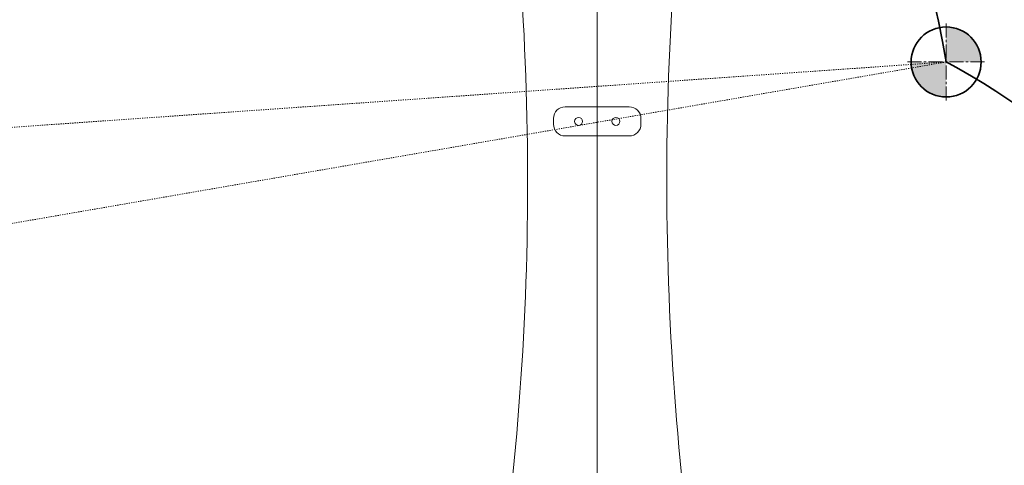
# Model space of a CAD drawing. Header units: millimetres. Extents: x 14751 to 23661, y -2885 to 3415.
# Tile 5 of 19: x 16669 to 17513, y 1099 to 1481. Entities that reach past the tile are written whole.
import ezdxf

# ---------------------------------------------------------------- set-up
doc = ezdxf.new("R2010")
doc.units = ezdxf.units.MM
doc.header["$PDSIZE"] = -5
doc.linetypes.add('点画线', pattern=[18, 12, -2, 2, -2])
doc.linetypes.add('虚线', pattern=[2, 1, -1])
doc.layers.get('0').update_dxf_attribs({"lineweight": 35})
for name, color, linetype, lineweight in [('中心线层', 1, '点画线', 18), ('尺寸线层', 7, 'Continuous', 18), ('粗实线层', 7, 'Continuous', 35), ('细实线层', 7, 'Continuous', 18), ('虚线层', 6, '虚线', 18)]:
    doc.layers.add(name, color=color, linetype=linetype, lineweight=lineweight)
doc.styles.add('标准', font='txt', dxfattribs={"width": 0.667})
doc.dimstyles.new('标准', dxfattribs={"dimscale": 30, "dimtxt": 3.5, "dimasz": 4, "dimexe": 2, "dimexo": 0, "dimtad": 1, "dimdsep": 46, "dimtxsty": '标准', "dimblk": '_CAXARROW', "dimcen": 0, "dimdle": 6, "dimazin": 2, "dimtfac": 0.7071067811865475, "dimtdec": 3, "dimtmove": 2, "dimatfit": 3, "dimfxl": 1, "dimfrac": 2, "dimtolj": 1, "dimarcsym": 1})

# ---------------------------------------------------------------- blocks, each defined once
blk = doc.blocks.new('3214324')
at = {"layer": '虚线层', "color": 3}
blk.add_line((0, 0), (984, 100.0000000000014), dxfattribs=at)
at = {"layer": '虚线层', "color": 1}
blk.add_line((984, 100.0000000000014), (-1.364242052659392e-11, 99.99999999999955), dxfattribs=at)
blk = doc.blocks.new('231234r32')
at = {"layer": '粗实线层'}
h = blk.add_hatch(color=256, dxfattribs=at)
edge = h.paths.add_edge_path(flags=0)
edge.add_arc((-1.501554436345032e-10, -1.482263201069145e-10), 29.99999999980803, 200.27844975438, 246.4693637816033, ccw=False)
edge.add_arc((-3.996802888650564e-11, 1.609743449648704e-10), 29.99999999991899, 179.9999999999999, 200.2784497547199, ccw=False)
edge.add_line((-29.99999999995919, 0), (0, 0))
edge.add_arc((896.0837643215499, -406.5585902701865), 984.0000000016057, 155.5959186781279, 157.3428088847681)
edge = h.paths.add_edge_path(flags=0)
edge.add_arc((896.0837645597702, -406.5585903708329), 984.0000002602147, 157.0111475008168, 157.3428088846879, ccw=False)
edge.add_arc((896.0837643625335, -406.5585902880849), 984.0000000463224, 155.5959186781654, 157.0111475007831, ccw=False)
edge.add_line((0, 1.818989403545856e-12), (0, -30.00000000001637))
edge.add_arc((4.28511892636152e-10, -3.353051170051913e-11), 30.00000000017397, 246.4693637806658, 269.9999999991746, ccw=False)
edge = h.paths.add_edge_path(flags=0)
edge.add_arc((1577.668812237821, -795.3974596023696), 1766.832193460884, 152.9039432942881, 153.2445873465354, ccw=False)
edge.add_arc((1577.668812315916, -795.3974596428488), 1766.83219354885, 152.2717196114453, 152.9039432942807, ccw=False)
edge.add_arc((5.968843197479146e-10, 2.601368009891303e-10), 29.99999999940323, 0, 62.758153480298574, ccw=False)
edge.add_line((30.00000000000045, 0), (0, 0))
edge = h.paths.add_edge_path(flags=0)
edge.add_line((0, -4.547473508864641e-12), (0, 22.16471025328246))
edge.add_line((0, 22.16471025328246), (0, 30.0000000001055))
edge.add_arc((3.242326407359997e-10, 9.13114917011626e-10), 29.99999999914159, 62.75815347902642, 90.00000000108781, ccw=False)
edge.add_arc((1577.66881225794, -795.3974596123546), 1766.832193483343, 152.2717196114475, 153.2445873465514)
at = {"layer": '中心线层'}
for p, q in [((0, -33), (0, 33)), ((-33, 0), (33, 0))]:
    blk.add_line(p, q, dxfattribs=at)
at = {"layer": '粗实线层'}
blk.add_circle((0, 0), 30, dxfattribs=at)
blk = doc.blocks.new('_CAXARROW')
blk.add_hatch(color=0).paths.add_polyline_path([(0, 0), (-1, 0.125), (-1, -0.125)], flags=0)
blk = doc.blocks.new('*D23')
at = {"layer": 'Defpoints', "color": 0, "transparency": 16777216}
for p in [(17164.45087273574, 1666.729188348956), (15343.12213730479, 886.7291883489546), (15580.0198172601, 886.7291883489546)]:
    blk.add_point(p, dxfattribs=at)
at = {"layer": '尺寸线层', "color": 0, "linetype": 'Continuous', "lineweight": -2, "transparency": 16777216}
for p, q in [((17164.45087273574, 1666.729188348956), (15283.12213730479, 1666.729188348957)), ((15343.12213730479, 1546.729188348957), (15343.12213730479, 1306.315840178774)), ((15343.12213730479, 1006.729188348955), (15343.12213730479, 1129.919611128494)), ((15580.0198172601, 886.7291883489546), (15283.12213730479, 886.7291883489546))]:
    blk.add_line(p, q, dxfattribs=at)
at = {"layer": '尺寸线层', "color": 0, "lineweight": -2, "transparency": 16777216, "xscale": 120, "yscale": 120, "zscale": 120}
for p, rotation in [((15343.12213730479, 1666.729188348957), 90), ((15343.12213730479, 886.7291883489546), 270)]:
    blk.add_blockref('_CAXARROW', p, dxfattribs=dict(at, rotation=rotation))
at = {"layer": '尺寸线层', "color": 0, "transparency": 16777216, "insert": (15343.12213730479, 1218.117725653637), "char_height": 105, "attachment_point": 5, "rotation": 90, "style": '标准', "bg_fill": 3, "box_fill_scale": 1.1, "bg_fill_color": 256, "bg_fill_true_color": 13158600, "bg_fill_transparency": 0}
blk.add_mtext('\\A1;780', dxfattribs=at)

msp = doc.modelspace()

# ---------------------------------------------------------------- linework, layer by layer
at = {"layer": '中心线层'}
msp.add_line((17164.45087273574, -883.1030051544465), (17164.45087273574, 1944.332073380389), dxfattribs=at)
at = {"layer": '尺寸线层'}
msp.add_line((17164.45087273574, 886.7291883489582), (17164.45087273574, 1666.729188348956), dxfattribs=at)
at = {"layer": '粗实线层', "color": 9}
for centre, radius, start, end in [((17164.45087273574, 886.7291883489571), 1769.068248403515, 310.9999999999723, 149.9999999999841), ((17164.45087273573, 886.7291883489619), 1401.812595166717, 106.8418805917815, 193.1581194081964), ((16488.95105778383, 1276.72918834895), 989.0682484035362, 9.802819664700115, 74.19718033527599), ((17164.45087273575, 886.7291883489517), 633.4700131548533, 282.0734462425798, 61.8224915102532)]:
    msp.add_arc(centre, radius, start, end, dxfattribs=at)
at = {"layer": '粗实线层'}
msp.add_arc((16488.95105778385, 1276.729188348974), 989.0682484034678, 9.802819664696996, 74.19718033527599, dxfattribs=at)
at = {"layer": '细实线层', "color": 7, "linetype": 'Continuous'}
for p, q in [((17136.95087273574, 1406.729188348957), (17191.95087273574, 1406.729188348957)), ((17126.95087273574, 1391.729188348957), (17126.95087273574, 1396.729188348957)), ((17201.95087273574, 1396.729188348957), (17201.95087273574, 1391.729188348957)), ((17191.95087273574, 1381.729188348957), (17136.95087273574, 1381.729188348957))]:
    msp.add_line(p, q, dxfattribs=at)
for centre in [(17148.45087273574, 1394.229188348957), (17180.45087273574, 1394.229188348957)]:
    msp.add_circle(centre, 3.4, dxfattribs=at)
for centre, radius, start, end in [((14604.82400972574, 1343.139444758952), 2500, 349.8897756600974, 7.205148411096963), ((19724.07773574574, 1343.139444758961), 2500, 172.794851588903, 190.1102243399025), ((17136.95087273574, 1396.729188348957), 10, 90, 180), ((17191.95087273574, 1396.729188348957), 10, 0, 90), ((17136.95087273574, 1391.729188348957), 10, 180, 270), ((17191.95087273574, 1391.729188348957), 10, 270, 0)]:
    msp.add_arc(centre, radius, start, end, dxfattribs=at)

# ---------------------------------------------------------------- block references
at = {"layer": '粗实线层'}
msp.add_blockref('231234r32', (17463.5784358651, 1445.125963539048), dxfattribs=at)
at = {"layer": '粗实线层', "rotation": 3.999999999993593}
msp.add_blockref('3214324', (16488.95105778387, 1276.729188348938), dxfattribs=at)

# ---------------------------------------------------------------- next in the draw order: dimensions: what is measured, and where the dimension line sits
at = {"layer": '尺寸线层'}
dim = msp.add_linear_dim(base=(15343.12213730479, 886.7291883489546), p1=(17164.45087273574, 1666.729188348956), p2=(15580.0198172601, 886.7291883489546), angle=270, dimstyle='标准', override={"dimsah": 1, "dimtfill": 1, "dimtzin": 8}, dxfattribs=at)
dim.commit()
dim.dimension.update_dxf_attribs({"geometry": '*D23', "text_midpoint": (15343.12213730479, 1218.117725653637), "dimtype": 160})

doc.saveas('drawing.dxf')
